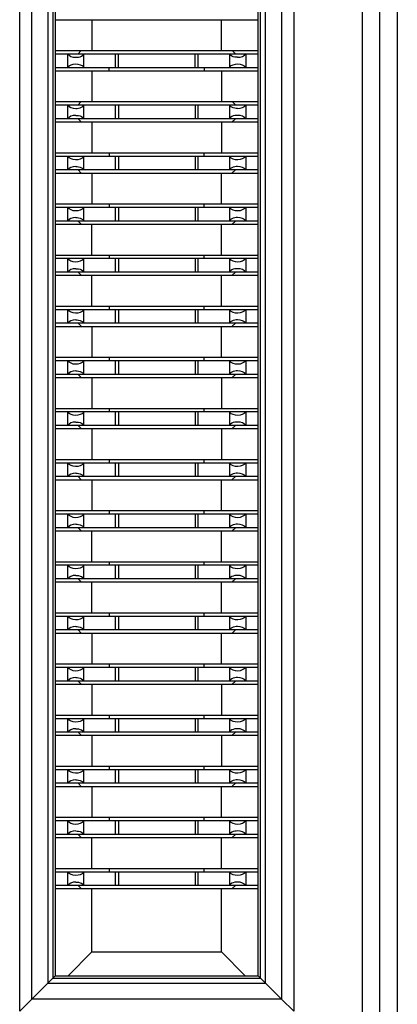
# Model space of a CAD drawing. Header units: inches. Extents: x 0.2 to 16.8, y 0.2 to 10.8.
# Tile 3 of 23: x 3.161 to 3.379, y 3.758 to 4.327. Entities that reach past the tile are written whole.
import ezdxf

# ---------------------------------------------------------------- set-up
doc = ezdxf.new("R2010")
doc.units = ezdxf.units.IN
doc.header["$LTSCALE"] = 0.935
doc.header["$MEASUREMENT"] = 0
doc.layers.get('0').update_dxf_attribs({"linetype": 'CONTINUOUS'})

msp = doc.modelspace()

# ---------------------------------------------------------------- linework, layer by layer
at = {"color": 9, "linetype": 'CONTINUOUS'}
for p, q in [((3.35864, 3.7165), (3.35864, 7.31143)), ((3.16053, 3.75432), (3.16053, 7.27361)), ((3.31882, 7.27361), (3.31882, 3.75432)), ((3.16761, 3.76139), (3.16761, 7.26654)), ((3.31175, 7.26654), (3.31175, 3.76139)), ((3.17679, 7.25735), (3.17679, 3.77058)), ((3.30256, 3.77058), (3.30256, 7.25735)), ((3.19759, 4.2996), (3.19759, 4.30716)), ((3.21573, 4.30738), (3.21573, 4.29938)), ((3.26362, 4.29938), (3.26362, 4.30738)), ((3.28177, 4.30716), (3.28177, 4.2996)), ((3.19759, 4.27007), (3.19759, 4.27763)), ((3.21573, 4.27785), (3.21573, 4.26986)), ((3.26362, 4.26986), (3.26362, 4.27785)), ((3.28177, 4.27763), (3.28177, 4.27007)), ((3.19759, 4.24054), (3.19759, 4.2481)), ((3.21573, 4.24832), (3.21573, 4.24033)), ((3.26362, 4.24033), (3.26362, 4.24832)), ((3.28177, 4.2481), (3.28177, 4.24054)), ((3.19759, 4.21102), (3.19759, 4.21858)), ((3.21573, 4.21879), (3.21573, 4.2108)), ((3.26362, 4.2108), (3.26362, 4.21879)), ((3.28177, 4.21858), (3.28177, 4.21102)), ((3.19759, 4.18149), (3.19759, 4.18905)), ((3.21573, 4.18926), (3.21573, 4.18127)), ((3.26362, 4.18127), (3.26362, 4.18926)), ((3.28177, 4.18905), (3.28177, 4.18149)), ((3.19759, 4.15196), (3.19759, 4.15952)), ((3.21573, 4.15974), (3.21573, 4.15175)), ((3.26362, 4.15175), (3.26362, 4.15974)), ((3.28177, 4.15952), (3.28177, 4.15196)), ((3.19759, 4.12243), (3.19759, 4.12999)), ((3.21573, 4.13021), (3.21573, 4.12222)), ((3.26362, 4.12222), (3.26362, 4.13021)), ((3.28177, 4.12999), (3.28177, 4.12243)), ((3.19759, 4.09291), (3.19759, 4.10047)), ((3.21573, 4.10068), (3.21573, 4.09269)), ((3.26362, 4.09269), (3.26362, 4.10068)), ((3.28177, 4.10047), (3.28177, 4.09291)), ((3.19759, 4.06338), (3.19759, 4.07094)), ((3.21573, 4.07115), (3.21573, 4.06316)), ((3.26362, 4.06316), (3.26362, 4.07115)), ((3.28177, 4.07094), (3.28177, 4.06338)), ((3.19759, 4.03385), (3.19759, 4.04141)), ((3.21573, 4.04163), (3.21573, 4.03364)), ((3.26362, 4.03364), (3.26362, 4.04163)), ((3.28177, 4.04141), (3.28177, 4.03385)), ((3.19759, 4.00432), (3.19759, 4.01188)), ((3.21573, 4.0121), (3.21573, 4.00411)), ((3.26362, 4.00411), (3.26362, 4.0121)), ((3.28177, 4.01188), (3.28177, 4.00432)), ((3.19759, 3.9748), (3.19759, 3.98235)), ((3.21573, 3.98257), (3.21573, 3.97458)), ((3.26362, 3.97458), (3.26362, 3.98257)), ((3.28177, 3.98235), (3.28177, 3.9748)), ((3.21573, 3.95304), (3.21573, 3.94505)), ((3.26362, 3.94505), (3.26362, 3.95304)), ((3.19759, 3.94527), (3.19759, 3.95283)), ((3.28177, 3.95283), (3.28177, 3.94527)), ((3.19759, 3.91574), (3.19759, 3.9233)), ((3.21573, 3.92352), (3.21573, 3.91552)), ((3.26362, 3.91552), (3.26362, 3.92352)), ((3.28177, 3.9233), (3.28177, 3.91574)), ((3.19759, 3.88621), (3.19759, 3.89377)), ((3.21573, 3.89399), (3.21573, 3.886)), ((3.26362, 3.886), (3.26362, 3.89399)), ((3.28177, 3.89377), (3.28177, 3.88621)), ((3.19759, 3.85669), (3.19759, 3.86424)), ((3.21573, 3.86446), (3.21573, 3.85647)), ((3.26362, 3.85647), (3.26362, 3.86446)), ((3.28177, 3.86424), (3.28177, 3.85669)), ((3.19759, 3.82716), (3.19759, 3.83472)), ((3.21573, 3.83493), (3.21573, 3.82694)), ((3.26362, 3.82694), (3.26362, 3.83493)), ((3.28177, 3.83472), (3.28177, 3.82716)), ((3.17679, 3.77058), (3.30256, 3.77058)), ((3.31175, 3.76139), (3.16761, 3.76139))]:
    msp.add_line(p, q, dxfattribs=at)
at = {"color": 7, "linetype": 'CONTINUOUS'}
for p, q in [((3.36864, 3.71647), (3.36864, 7.31147)), ((3.37868, 7.31147), (3.37868, 3.71647)), ((3.17972, 7.25442), (3.17972, 3.77351)), ((3.18101, 7.25313), (3.18101, 3.7748)), ((3.29833, 3.77482), (3.29833, 7.25312)), ((3.29963, 3.77351), (3.29963, 7.25442)), ((3.18101, 4.3271), (3.29833, 4.3271)), ((3.20228, 4.3271), (3.20228, 4.30909)), ((3.27708, 4.30909), (3.27708, 4.3271)), ((3.29833, 4.30909), (3.18101, 4.30909)), ((3.18101, 4.30738), (3.29833, 4.30738)), ((3.18809, 4.30737), (3.18809, 4.29938)), ((3.19595, 4.30909), (3.19424, 4.30738)), ((3.19774, 4.30737), (3.19759, 4.30716)), ((3.21753, 4.29938), (3.21753, 4.30738)), ((3.26183, 4.29938), (3.26183, 4.30738)), ((3.28162, 4.30737), (3.28173, 4.30721)), ((3.28511, 4.30738), (3.2834, 4.30909)), ((3.29126, 4.30737), (3.29126, 4.29938)), ((3.29833, 4.29938), (3.18101, 4.29938)), ((3.18101, 4.29757), (3.29833, 4.29757)), ((3.19759, 4.2996), (3.19774, 4.29938)), ((3.20228, 4.29757), (3.20228, 4.27956)), ((3.21222, 4.29758), (3.21222, 4.29939)), ((3.26714, 4.29939), (3.26714, 4.29758)), ((3.27708, 4.29757), (3.27708, 4.27956)), ((3.28177, 4.2996), (3.28162, 4.29938)), ((3.29833, 4.27956), (3.18101, 4.27956)), ((3.18101, 4.27785), (3.29833, 4.27785)), ((3.18809, 4.27785), (3.18809, 4.26986)), ((3.19595, 4.27956), (3.19424, 4.27785)), ((3.19774, 4.27785), (3.19759, 4.27763)), ((3.21753, 4.27785), (3.21753, 4.26986)), ((3.26183, 4.27785), (3.26183, 4.26986)), ((3.28162, 4.27785), (3.28173, 4.27768)), ((3.28511, 4.27785), (3.2834, 4.27956)), ((3.29126, 4.27785), (3.29126, 4.26986)), ((3.29833, 4.26986), (3.18101, 4.26986)), ((3.18101, 4.26805), (3.29833, 4.26805)), ((3.19424, 4.26986), (3.19601, 4.26808)), ((3.19774, 4.26986), (3.19762, 4.27002)), ((3.20228, 4.26805), (3.20228, 4.25003)), ((3.27708, 4.26805), (3.27708, 4.25003)), ((3.28162, 4.26986), (3.28177, 4.27007)), ((3.28336, 4.26811), (3.28511, 4.26986)), ((3.29833, 4.25003), (3.18101, 4.25003)), ((3.21222, 4.25004), (3.21222, 4.24832)), ((3.26714, 4.24832), (3.26714, 4.25004)), ((3.18101, 4.24832), (3.29833, 4.24832)), ((3.18809, 4.24832), (3.18809, 4.24033)), ((3.19759, 4.2481), (3.19774, 4.24832)), ((3.21753, 4.24832), (3.21753, 4.24033)), ((3.26183, 4.24832), (3.26183, 4.24033)), ((3.28177, 4.2481), (3.28162, 4.24832)), ((3.29126, 4.24832), (3.29126, 4.24033)), ((3.29833, 4.24033), (3.18101, 4.24033)), ((3.18101, 4.23852), (3.29833, 4.23852)), ((3.19424, 4.24033), (3.19605, 4.23852)), ((3.19774, 4.24033), (3.19762, 4.24049)), ((3.20228, 4.23852), (3.20228, 4.22051)), ((3.27708, 4.22051), (3.27708, 4.23852)), ((3.28162, 4.24033), (3.28177, 4.24054)), ((3.28336, 4.23858), (3.28511, 4.24033)), ((3.29833, 4.2205), (3.18101, 4.2205)), ((3.21222, 4.22051), (3.21222, 4.21879)), ((3.26714, 4.21879), (3.26714, 4.22051)), ((3.18101, 4.21879), (3.29833, 4.21879)), ((3.18809, 4.21879), (3.18809, 4.2108)), ((3.19759, 4.21858), (3.19774, 4.21879)), ((3.21753, 4.21879), (3.21753, 4.2108)), ((3.26183, 4.21879), (3.26183, 4.2108)), ((3.28177, 4.21858), (3.28162, 4.21879)), ((3.29126, 4.21879), (3.29126, 4.2108)), ((3.29833, 4.2108), (3.18101, 4.2108)), ((3.18101, 4.20899), (3.29833, 4.20899)), ((3.19424, 4.2108), (3.19601, 4.20903)), ((3.19774, 4.2108), (3.19762, 4.21096)), ((3.20228, 4.19098), (3.20228, 4.20899)), ((3.27708, 4.19098), (3.27708, 4.20899)), ((3.28162, 4.2108), (3.28177, 4.21102)), ((3.28336, 4.20905), (3.28511, 4.2108)), ((3.29833, 4.19098), (3.18101, 4.19098)), ((3.18101, 4.18927), (3.29833, 4.18927)), ((3.18809, 4.18926), (3.18809, 4.18127)), ((3.19759, 4.18905), (3.19774, 4.18926)), ((3.21222, 4.19098), (3.21222, 4.18927)), ((3.21753, 4.18927), (3.21753, 4.18127)), ((3.26183, 4.18927), (3.26183, 4.18127)), ((3.26714, 4.18927), (3.26714, 4.19098)), ((3.28177, 4.18905), (3.28162, 4.18926)), ((3.29126, 4.18926), (3.29126, 4.18127)), ((3.29833, 4.18127), (3.18101, 4.18127)), ((3.19424, 4.18127), (3.19601, 4.1795)), ((3.19774, 4.18127), (3.19762, 4.18143)), ((3.28162, 4.18127), (3.28177, 4.18149)), ((3.28336, 4.17953), (3.28511, 4.18127)), ((3.18101, 4.17946), (3.29833, 4.17946)), ((3.20228, 4.16145), (3.20228, 4.17946)), ((3.27708, 4.16145), (3.27708, 4.17946)), ((3.29833, 4.16145), (3.18101, 4.16145)), ((3.18101, 4.15974), (3.29833, 4.15974)), ((3.18809, 4.15974), (3.18809, 4.15174)), ((3.19759, 4.15952), (3.19774, 4.15974)), ((3.21222, 4.16145), (3.21222, 4.15974)), ((3.21753, 4.15974), (3.21753, 4.15175)), ((3.26183, 4.15974), (3.26183, 4.15175)), ((3.26714, 4.15974), (3.26714, 4.16145)), ((3.28177, 4.15952), (3.28162, 4.15974)), ((3.29126, 4.15974), (3.29126, 4.15174)), ((3.29833, 4.15175), (3.18101, 4.15175)), ((3.18101, 4.14994), (3.29833, 4.14994)), ((3.19424, 4.15175), (3.19601, 4.14997)), ((3.19774, 4.15174), (3.19762, 4.15191)), ((3.20228, 4.14994), (3.20228, 4.13192)), ((3.27708, 4.13192), (3.27708, 4.14994)), ((3.28162, 4.15174), (3.28177, 4.15196)), ((3.28336, 4.15), (3.28511, 4.15175)), ((3.29833, 4.13192), (3.18101, 4.13192)), ((3.18101, 4.13021), (3.29833, 4.13021)), ((3.18809, 4.13021), (3.18809, 4.12222)), ((3.19759, 4.12999), (3.19774, 4.13021)), ((3.21222, 4.13192), (3.21222, 4.13021)), ((3.21753, 4.13021), (3.21753, 4.12222)), ((3.26183, 4.13021), (3.26183, 4.12222)), ((3.26714, 4.13021), (3.26714, 4.13192)), ((3.28177, 4.12999), (3.28162, 4.13021)), ((3.29126, 4.13021), (3.29126, 4.12222)), ((3.29833, 4.12222), (3.18101, 4.12222)), ((3.18101, 4.12041), (3.29833, 4.12041)), ((3.19424, 4.12222), (3.19601, 4.12045)), ((3.19774, 4.12222), (3.19762, 4.12238)), ((3.20228, 4.12041), (3.20228, 4.10239)), ((3.27708, 4.12041), (3.27708, 4.10239)), ((3.28162, 4.12222), (3.28177, 4.12243)), ((3.28336, 4.12047), (3.28511, 4.12222)), ((3.29833, 4.10239), (3.18101, 4.10239)), ((3.21222, 4.1024), (3.21222, 4.10068)), ((3.26714, 4.10068), (3.26714, 4.1024)), ((3.18101, 4.10068), (3.29833, 4.10068)), ((3.18809, 4.10068), (3.18809, 4.09269)), ((3.19759, 4.10047), (3.19774, 4.10068)), ((3.21753, 4.10068), (3.21753, 4.09269)), ((3.26183, 4.10068), (3.26183, 4.09269)), ((3.28177, 4.10047), (3.28162, 4.10068)), ((3.29126, 4.10068), (3.29126, 4.09269)), ((3.29833, 4.09269), (3.18101, 4.09269)), ((3.18101, 4.09088), (3.29833, 4.09088)), ((3.19424, 4.09269), (3.19605, 4.09088)), ((3.19774, 4.09269), (3.19762, 4.09285)), ((3.20228, 4.09088), (3.20228, 4.07287)), ((3.27708, 4.09088), (3.27708, 4.07287)), ((3.28162, 4.09269), (3.28177, 4.09291)), ((3.2833, 4.09088), (3.28511, 4.09269)), ((3.29833, 4.07287), (3.18101, 4.07287)), ((3.21222, 4.07287), (3.21222, 4.07116)), ((3.26714, 4.07116), (3.26714, 4.07287)), ((3.18101, 4.07116), (3.29833, 4.07116)), ((3.18809, 4.07115), (3.18809, 4.06316)), ((3.19759, 4.07094), (3.19774, 4.07115)), ((3.21753, 4.07115), (3.21753, 4.06316)), ((3.26183, 4.07115), (3.26183, 4.06316)), ((3.28177, 4.07094), (3.28162, 4.07115)), ((3.29126, 4.07115), (3.29126, 4.06316)), ((3.29833, 4.06316), (3.18101, 4.06316)), ((3.18101, 4.06135), (3.29833, 4.06135)), ((3.19424, 4.06316), (3.19605, 4.06135)), ((3.19774, 4.06316), (3.19762, 4.06332)), ((3.20228, 4.06135), (3.20228, 4.04334)), ((3.27708, 4.04334), (3.27708, 4.06135)), ((3.28162, 4.06316), (3.28177, 4.06338)), ((3.28336, 4.06142), (3.28511, 4.06316)), ((3.29833, 4.04334), (3.18101, 4.04334)), ((3.18101, 4.04163), (3.29833, 4.04163)), ((3.18809, 4.04163), (3.18809, 4.03363)), ((3.19759, 4.04141), (3.19774, 4.04163)), ((3.21222, 4.04334), (3.21222, 4.04163)), ((3.21753, 4.04163), (3.21753, 4.03364)), ((3.26183, 4.04163), (3.26183, 4.03364)), ((3.26714, 4.04163), (3.26714, 4.04334)), ((3.28177, 4.04141), (3.28162, 4.04163)), ((3.29126, 4.04163), (3.29126, 4.03363)), ((3.29833, 4.03364), (3.18101, 4.03364)), ((3.19424, 4.03364), (3.19601, 4.03186)), ((3.19774, 4.03363), (3.19762, 4.0338)), ((3.28162, 4.03363), (3.28177, 4.03385)), ((3.28336, 4.03189), (3.28511, 4.03364)), ((3.18101, 4.03183), (3.29833, 4.03183)), ((3.20228, 4.01381), (3.20228, 4.03183)), ((3.27708, 4.01381), (3.27708, 4.03183)), ((3.29833, 4.01381), (3.18101, 4.01381)), ((3.18101, 4.0121), (3.29833, 4.0121)), ((3.18809, 4.0121), (3.18809, 4.00411)), ((3.19759, 4.01188), (3.19774, 4.0121)), ((3.21222, 4.01381), (3.21222, 4.0121)), ((3.21753, 4.0121), (3.21753, 4.00411)), ((3.26183, 4.0121), (3.26183, 4.00411)), ((3.26714, 4.0121), (3.26714, 4.01381)), ((3.28177, 4.01188), (3.28162, 4.0121)), ((3.29126, 4.0121), (3.29126, 4.00411)), ((3.19774, 4.00411), (3.19762, 4.00427)), ((3.28162, 4.00411), (3.28177, 4.00432)), ((3.29833, 4.00411), (3.18101, 4.00411)), ((3.18101, 4.0023), (3.29833, 4.0023)), ((3.19424, 4.00411), (3.19605, 4.0023)), ((3.20228, 3.98428), (3.20228, 4.0023)), ((3.27708, 3.98428), (3.27708, 4.0023)), ((3.28336, 4.00236), (3.28511, 4.00411)), ((3.29833, 3.98428), (3.18101, 3.98428)), ((3.18101, 3.98257), (3.29833, 3.98257)), ((3.18809, 3.98257), (3.18809, 3.97458)), ((3.19759, 3.98235), (3.19774, 3.98257)), ((3.21222, 3.98429), (3.21222, 3.98257)), ((3.21753, 3.98257), (3.21753, 3.97458)), ((3.26183, 3.98257), (3.26183, 3.97458)), ((3.26714, 3.98257), (3.26714, 3.98429)), ((3.28177, 3.98235), (3.28162, 3.98257)), ((3.29126, 3.98257), (3.29126, 3.97458)), ((3.29833, 3.97458), (3.18101, 3.97458)), ((3.18101, 3.97277), (3.29833, 3.97277)), ((3.19424, 3.97458), (3.19605, 3.97277)), ((3.19774, 3.97458), (3.19762, 3.97474)), ((3.20228, 3.97277), (3.20228, 3.95476)), ((3.27708, 3.95476), (3.27708, 3.97277)), ((3.28162, 3.97458), (3.28177, 3.9748)), ((3.2833, 3.97277), (3.28511, 3.97458)), ((3.29833, 3.95476), (3.18101, 3.95476)), ((3.18101, 3.95305), (3.29833, 3.95305)), ((3.18809, 3.95304), (3.18809, 3.94505)), ((3.19759, 3.95283), (3.19774, 3.95304)), ((3.21222, 3.95476), (3.21222, 3.95305)), ((3.21753, 3.95304), (3.21753, 3.94505)), ((3.26183, 3.95304), (3.26183, 3.94505)), ((3.26714, 3.95305), (3.26714, 3.95476)), ((3.28177, 3.95283), (3.28162, 3.95304)), ((3.29126, 3.95304), (3.29126, 3.94505)), ((3.29833, 3.94505), (3.18101, 3.94505)), ((3.18101, 3.94324), (3.29833, 3.94324)), ((3.19424, 3.94505), (3.19605, 3.94324)), ((3.19774, 3.94505), (3.19762, 3.94521)), ((3.20228, 3.94324), (3.20228, 3.92523)), ((3.27708, 3.94324), (3.27708, 3.92523)), ((3.28162, 3.94505), (3.28177, 3.94527)), ((3.2833, 3.94324), (3.28511, 3.94505)), ((3.29833, 3.92523), (3.18101, 3.92523)), ((3.21222, 3.92523), (3.21222, 3.92352)), ((3.26714, 3.92352), (3.26714, 3.92523)), ((3.18101, 3.92352), (3.29833, 3.92352)), ((3.18809, 3.92352), (3.18809, 3.91552)), ((3.19759, 3.9233), (3.19774, 3.92352)), ((3.21753, 3.92352), (3.21753, 3.91552)), ((3.26183, 3.92352), (3.26183, 3.91552)), ((3.28177, 3.9233), (3.28162, 3.92352)), ((3.29126, 3.92352), (3.29126, 3.91552)), ((3.29833, 3.91553), (3.18101, 3.91553)), ((3.18101, 3.91372), (3.29833, 3.91372)), ((3.19424, 3.91553), (3.19601, 3.91375)), ((3.19774, 3.91552), (3.19762, 3.91569)), ((3.20228, 3.91372), (3.20228, 3.8957)), ((3.27708, 3.91372), (3.27708, 3.8957)), ((3.28162, 3.91552), (3.28177, 3.91574)), ((3.28336, 3.91378), (3.28511, 3.91553)), ((3.29833, 3.8957), (3.18101, 3.8957)), ((3.18101, 3.89399), (3.29833, 3.89399)), ((3.18809, 3.89399), (3.18809, 3.886)), ((3.19759, 3.89377), (3.19774, 3.89399)), ((3.21222, 3.8957), (3.21222, 3.89399)), ((3.21753, 3.89399), (3.21753, 3.886)), ((3.26183, 3.89399), (3.26183, 3.886)), ((3.26714, 3.89399), (3.26714, 3.8957)), ((3.28177, 3.89377), (3.28162, 3.89399)), ((3.29126, 3.89399), (3.29126, 3.886)), ((3.29833, 3.886), (3.18101, 3.886)), ((3.19424, 3.886), (3.19601, 3.88423)), ((3.19774, 3.886), (3.19762, 3.88616)), ((3.28162, 3.886), (3.28177, 3.88621)), ((3.28336, 3.88425), (3.28511, 3.886)), ((3.18101, 3.88419), (3.29833, 3.88419)), ((3.20228, 3.88419), (3.20228, 3.86617)), ((3.27708, 3.86617), (3.27708, 3.88419)), ((3.29833, 3.86617), (3.18101, 3.86617)), ((3.18101, 3.86446), (3.29833, 3.86446)), ((3.18809, 3.86446), (3.18809, 3.85647)), ((3.19759, 3.86424), (3.19774, 3.86446)), ((3.21222, 3.86618), (3.21222, 3.86446)), ((3.21753, 3.86446), (3.21753, 3.85647)), ((3.26183, 3.86446), (3.26183, 3.85647)), ((3.26714, 3.86446), (3.26714, 3.86618)), ((3.28177, 3.86424), (3.28162, 3.86446)), ((3.29126, 3.86446), (3.29126, 3.85647)), ((3.29833, 3.85647), (3.18101, 3.85647)), ((3.19424, 3.85647), (3.19605, 3.85466)), ((3.19774, 3.85647), (3.19762, 3.85663)), ((3.28162, 3.85647), (3.28177, 3.85669)), ((3.2833, 3.85466), (3.28511, 3.85647)), ((3.18101, 3.85466), (3.29833, 3.85466)), ((3.20228, 3.83665), (3.20228, 3.85466)), ((3.27708, 3.83665), (3.27708, 3.85466)), ((3.29833, 3.83665), (3.18101, 3.83665)), ((3.18101, 3.83494), (3.29833, 3.83494)), ((3.18809, 3.83493), (3.18809, 3.82694)), ((3.19759, 3.83472), (3.19774, 3.83493)), ((3.21222, 3.83665), (3.21222, 3.83494)), ((3.21753, 3.83493), (3.21753, 3.82694)), ((3.26183, 3.83493), (3.26183, 3.82694)), ((3.26714, 3.83494), (3.26714, 3.83665)), ((3.28177, 3.83472), (3.28162, 3.83493)), ((3.29126, 3.83493), (3.29126, 3.82694)), ((3.29833, 3.82694), (3.18101, 3.82694)), ((3.18101, 3.82513), (3.29833, 3.82513)), ((3.19424, 3.82694), (3.19605, 3.82513)), ((3.19774, 3.82694), (3.19762, 3.8271)), ((3.20228, 3.78857), (3.20228, 3.82513)), ((3.27708, 3.78857), (3.27708, 3.82513)), ((3.28162, 3.82694), (3.28177, 3.82716)), ((3.2833, 3.82513), (3.28511, 3.82694)), ((3.18851, 3.7748), (3.20228, 3.78857)), ((3.20228, 3.78857), (3.27708, 3.78857)), ((3.27708, 3.78857), (3.29083, 3.77481)), ((3.17972, 3.77351), (3.17679, 3.77058)), ((3.17972, 3.77351), (3.18101, 3.7748)), ((3.17972, 3.77351), (3.29963, 3.77351)), ((3.18101, 3.7748), (3.29833, 3.77482)), ((3.29963, 3.77351), (3.29833, 3.77482)), ((3.29963, 3.77351), (3.30256, 3.77058)), ((3.17679, 3.77058), (3.16761, 3.76139)), ((3.30256, 3.77058), (3.31175, 3.76139)), ((3.16761, 3.76139), (3.16053, 3.75432)), ((3.31175, 3.76139), (3.31882, 3.75432))]:
    msp.add_line(p, q, dxfattribs=at)
for centre, ratio, start_param, end_param in [((3.19302, 4.30822), 0.577362, -2.840502, -1.570796), ((3.28634, 4.30822), 0.577362, -1.570796, -0.30109), ((3.19302, 4.29854), 0.577339, 0.382012, 2.840502), ((3.28634, 4.29854), 0.577339, 0.30109, 2.759581), ((3.19302, 4.27869), 0.577362, -2.840502, -1.570796), ((3.28634, 4.27869), 0.577362, -1.570796, -0.30109), ((3.19302, 4.26901), 0.577339, 1.570796, 2.840502), ((3.28634, 4.26901), 0.577339, 0.30109, 1.570796), ((3.19302, 4.24916), 0.577362, -2.840502, -0.382012), ((3.28634, 4.24916), 0.577362, -2.759581, -0.30109), ((3.19302, 4.23948), 0.577339, 1.570796, 2.840502), ((3.28634, 4.23948), 0.577339, 0.30109, 1.570796), ((3.19302, 4.21964), 0.577362, -2.840502, -0.382012), ((3.28634, 4.21964), 0.577362, -2.759581, -0.30109), ((3.19302, 4.20996), 0.577339, 1.570796, 2.840502), ((3.28634, 4.20996), 0.577339, 0.30109, 1.570796), ((3.19302, 4.19011), 0.577362, -2.840502, -0.382012), ((3.28634, 4.19011), 0.577362, -2.759581, -0.30109), ((3.19302, 4.18043), 0.577339, 1.570796, 2.840502), ((3.28634, 4.18043), 0.577339, 0.30109, 1.570796), ((3.19302, 4.16058), 0.577362, -2.840502, -0.382012), ((3.28634, 4.16058), 0.577362, -2.759581, -0.30109), ((3.19302, 4.1509), 0.577339, 1.570796, 2.840502), ((3.28634, 4.1509), 0.577339, 0.30109, 1.570796), ((3.19302, 4.13105), 0.577362, -2.840502, -0.382012), ((3.28634, 4.13105), 0.577362, -2.759581, -0.30109), ((3.19302, 4.12137), 0.577339, 1.570796, 2.840502), ((3.28634, 4.12137), 0.577339, 0.30109, 1.570796), ((3.19302, 4.10152), 0.577362, -2.840502, -0.382012), ((3.28634, 4.10152), 0.577362, -2.759581, -0.30109), ((3.19302, 4.09185), 0.577339, 1.570796, 2.840502), ((3.28634, 4.09185), 0.577339, 0.30109, 1.570796), ((3.19302, 4.072), 0.577362, -2.840502, -0.382012), ((3.28634, 4.072), 0.577362, -2.759581, -0.30109), ((3.19302, 4.06232), 0.577339, 1.570796, 2.840502), ((3.28634, 4.06232), 0.577339, 0.30109, 1.570796), ((3.19302, 4.04247), 0.577362, -2.840502, -0.382012), ((3.28634, 4.04247), 0.577362, -2.759581, -0.30109), ((3.19302, 4.03279), 0.577339, 1.570796, 2.840502), ((3.28634, 4.03279), 0.577339, 0.30109, 1.570796), ((3.19302, 4.01294), 0.577362, -2.840502, -0.382012), ((3.28634, 4.01294), 0.577362, -2.759581, -0.30109), ((3.19302, 4.00326), 0.577339, 1.570796, 2.840502), ((3.28634, 4.00326), 0.577339, 0.30109, 1.570796), ((3.19302, 3.98341), 0.577362, -2.840502, -0.382012), ((3.28634, 3.98341), 0.577362, -2.759581, -0.30109), ((3.19302, 3.97374), 0.577339, 1.570796, 2.840502), ((3.28634, 3.97374), 0.577339, 0.30109, 1.570796), ((3.19302, 3.95389), 0.577362, -2.840502, -0.382012), ((3.28634, 3.95389), 0.577362, -2.759581, -0.30109), ((3.19302, 3.94421), 0.577339, 1.570796, 2.840502), ((3.28634, 3.94421), 0.577339, 0.30109, 1.570796), ((3.19302, 3.92436), 0.577362, -2.840502, -0.382012), ((3.28634, 3.92436), 0.577362, -2.759581, -0.30109), ((3.19302, 3.91468), 0.577339, 1.570796, 2.840502), ((3.28634, 3.91468), 0.577339, 0.30109, 1.570796), ((3.19302, 3.89483), 0.577362, -2.840502, -0.382012), ((3.28634, 3.89483), 0.577362, -2.759581, -0.30109), ((3.19302, 3.88515), 0.577339, 1.570796, 2.840502), ((3.28634, 3.88515), 0.577339, 0.30109, 1.570796), ((3.19302, 3.8653), 0.577362, -2.840502, -0.382012), ((3.28634, 3.8653), 0.577362, -2.759581, -0.30109), ((3.19302, 3.85563), 0.577339, 1.570796, 2.840502), ((3.28634, 3.85563), 0.577339, 0.30109, 1.570796), ((3.19302, 3.83578), 0.577362, -2.840502, -0.382012), ((3.28634, 3.83578), 0.577362, -2.759581, -0.30109), ((3.19302, 3.8261), 0.577339, 1.570796, 2.840502), ((3.28634, 3.8261), 0.577339, 0.30109, 1.570796)]:
    msp.add_ellipse(centre, major_axis=(0.00492, 0), ratio=ratio, start_param=start_param, end_param=end_param, dxfattribs=at)
for points, knots in [([(3.19302, 4.30537), (3.19353, 4.30537), (3.19519, 4.30552), (3.19696, 4.30625), (3.19762, 4.30721)], [0, 0, 0, 0, 0.306308, 1, 1, 1, 1]), ([(3.28634, 4.30537), (3.28582, 4.30537), (3.28417, 4.30552), (3.2824, 4.30625), (3.28173, 4.30721)], [0, 0, 0, 0, 0.306303, 1, 1, 1, 1]), ([(3.19302, 4.27585), (3.19353, 4.27585), (3.19519, 4.27599), (3.19696, 4.27673), (3.19762, 4.27768)], [0, 0, 0, 0, 0.306308, 1, 1, 1, 1]), ([(3.28634, 4.27585), (3.28582, 4.27585), (3.28417, 4.27599), (3.2824, 4.27673), (3.28173, 4.27768)], [0, 0, 0, 0, 0.306303, 1, 1, 1, 1]), ([(3.19302, 4.27185), (3.19353, 4.27185), (3.19519, 4.27171), (3.19696, 4.27098), (3.19762, 4.27002)], [0, 0, 0, 0, 0.306305, 1, 1, 1, 1]), ([(3.28634, 4.27185), (3.28582, 4.27185), (3.28417, 4.27171), (3.2824, 4.27098), (3.28173, 4.27002)], [0, 0, 0, 0, 0.30631, 1, 1, 1, 1]), ([(3.19302, 4.24233), (3.19353, 4.24233), (3.19519, 4.24218), (3.19696, 4.24145), (3.19762, 4.24049)], [0, 0, 0, 0, 0.306305, 1, 1, 1, 1]), ([(3.28634, 4.24233), (3.28582, 4.24233), (3.28417, 4.24218), (3.2824, 4.24145), (3.28173, 4.24049)], [0, 0, 0, 0, 0.30631, 1, 1, 1, 1]), ([(3.19302, 4.2128), (3.19353, 4.2128), (3.19519, 4.21266), (3.19696, 4.21192), (3.19762, 4.21096)], [0, 0, 0, 0, 0.306305, 1, 1, 1, 1]), ([(3.28634, 4.2128), (3.28582, 4.2128), (3.28417, 4.21266), (3.2824, 4.21192), (3.28173, 4.21096)], [0, 0, 0, 0, 0.30631, 1, 1, 1, 1]), ([(3.19302, 4.18327), (3.19353, 4.18327), (3.19519, 4.18313), (3.19696, 4.18239), (3.19762, 4.18143)], [0, 0, 0, 0, 0.306305, 1, 1, 1, 1]), ([(3.28634, 4.18327), (3.28582, 4.18327), (3.28417, 4.18313), (3.2824, 4.18239), (3.28173, 4.18143)], [0, 0, 0, 0, 0.30631, 1, 1, 1, 1]), ([(3.19302, 4.15374), (3.19353, 4.15374), (3.19519, 4.1536), (3.19696, 4.15287), (3.19762, 4.15191)], [0, 0, 0, 0, 0.306305, 1, 1, 1, 1]), ([(3.28634, 4.15374), (3.28582, 4.15374), (3.28417, 4.1536), (3.2824, 4.15287), (3.28173, 4.15191)], [0, 0, 0, 0, 0.30631, 1, 1, 1, 1]), ([(3.19302, 4.12422), (3.19353, 4.12422), (3.19519, 4.12407), (3.19696, 4.12334), (3.19762, 4.12238)], [0, 0, 0, 0, 0.306305, 1, 1, 1, 1]), ([(3.28634, 4.12422), (3.28582, 4.12422), (3.28417, 4.12407), (3.2824, 4.12334), (3.28173, 4.12238)], [0, 0, 0, 0, 0.30631, 1, 1, 1, 1]), ([(3.19302, 4.09469), (3.19353, 4.09469), (3.19519, 4.09455), (3.19696, 4.09381), (3.19762, 4.09285)], [0, 0, 0, 0, 0.306305, 1, 1, 1, 1]), ([(3.28634, 4.09469), (3.28582, 4.09469), (3.28417, 4.09455), (3.2824, 4.09381), (3.28173, 4.09285)], [0, 0, 0, 0, 0.30631, 1, 1, 1, 1]), ([(3.19302, 4.06516), (3.19353, 4.06516), (3.19519, 4.06502), (3.19696, 4.06428), (3.19762, 4.06332)], [0, 0, 0, 0, 0.306305, 1, 1, 1, 1]), ([(3.28634, 4.06516), (3.28582, 4.06516), (3.28417, 4.06502), (3.2824, 4.06428), (3.28173, 4.06332)], [0, 0, 0, 0, 0.30631, 1, 1, 1, 1]), ([(3.19302, 4.03563), (3.19353, 4.03563), (3.19519, 4.03549), (3.19696, 4.03476), (3.19762, 4.0338)], [0, 0, 0, 0, 0.306305, 1, 1, 1, 1]), ([(3.28634, 4.03563), (3.28582, 4.03563), (3.28417, 4.03549), (3.2824, 4.03476), (3.28173, 4.0338)], [0, 0, 0, 0, 0.30631, 1, 1, 1, 1]), ([(3.19302, 4.00611), (3.19353, 4.00611), (3.19519, 4.00596), (3.19696, 4.00523), (3.19762, 4.00427)], [0, 0, 0, 0, 0.306305, 1, 1, 1, 1]), ([(3.28634, 4.00611), (3.28582, 4.00611), (3.28417, 4.00596), (3.2824, 4.00523), (3.28173, 4.00427)], [0, 0, 0, 0, 0.30631, 1, 1, 1, 1]), ([(3.19302, 3.97658), (3.19353, 3.97658), (3.19519, 3.97644), (3.19696, 3.9757), (3.19762, 3.97474)], [0, 0, 0, 0, 0.306305, 1, 1, 1, 1]), ([(3.28634, 3.97658), (3.28582, 3.97658), (3.28417, 3.97644), (3.2824, 3.9757), (3.28173, 3.97474)], [0, 0, 0, 0, 0.30631, 1, 1, 1, 1]), ([(3.19302, 3.94705), (3.19353, 3.94705), (3.19519, 3.94691), (3.19696, 3.94617), (3.19762, 3.94521)], [0, 0, 0, 0, 0.306305, 1, 1, 1, 1]), ([(3.28634, 3.94705), (3.28582, 3.94705), (3.28417, 3.94691), (3.2824, 3.94617), (3.28173, 3.94521)], [0, 0, 0, 0, 0.30631, 1, 1, 1, 1]), ([(3.19302, 3.91752), (3.19353, 3.91752), (3.19519, 3.91738), (3.19696, 3.91665), (3.19762, 3.91569)], [0, 0, 0, 0, 0.306305, 1, 1, 1, 1]), ([(3.28634, 3.91752), (3.28582, 3.91752), (3.28417, 3.91738), (3.2824, 3.91665), (3.28173, 3.91569)], [0, 0, 0, 0, 0.30631, 1, 1, 1, 1]), ([(3.19302, 3.888), (3.19353, 3.888), (3.19519, 3.88785), (3.19696, 3.88712), (3.19762, 3.88616)], [0, 0, 0, 0, 0.306305, 1, 1, 1, 1]), ([(3.28634, 3.888), (3.28582, 3.888), (3.28417, 3.88785), (3.2824, 3.88712), (3.28173, 3.88616)], [0, 0, 0, 0, 0.30631, 1, 1, 1, 1]), ([(3.19302, 3.85847), (3.19353, 3.85847), (3.19519, 3.85833), (3.19696, 3.85759), (3.19762, 3.85663)], [0, 0, 0, 0, 0.306305, 1, 1, 1, 1]), ([(3.28634, 3.85847), (3.28582, 3.85847), (3.28417, 3.85833), (3.2824, 3.85759), (3.28173, 3.85663)], [0, 0, 0, 0, 0.30631, 1, 1, 1, 1]), ([(3.19302, 3.82894), (3.19353, 3.82894), (3.19519, 3.8288), (3.19696, 3.82806), (3.19762, 3.8271)], [0, 0, 0, 0, 0.306305, 1, 1, 1, 1]), ([(3.28634, 3.82894), (3.28582, 3.82894), (3.28417, 3.8288), (3.2824, 3.82806), (3.28173, 3.8271)], [0, 0, 0, 0, 0.30631, 1, 1, 1, 1])]:
    msp.add_open_spline(points, degree=3, knots=knots, dxfattribs=at)

doc.saveas('drawing.dxf')
